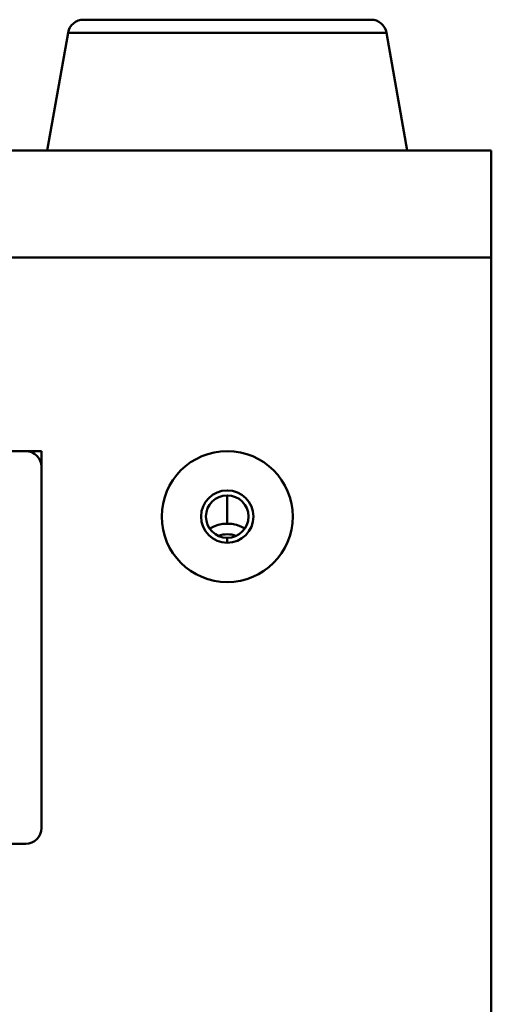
# Model space of a CAD drawing. Header units: inches. Extents: x 8.7 to 68.4, y -2.3 to 39.9.
# Tile 118 of 118: x 61.4 to 62.3, y 36.9 to 38.8. Entities that reach past the tile are written whole.
import ezdxf

# ---------------------------------------------------------------- set-up
doc = ezdxf.new("R2010")
doc.units = ezdxf.units.IN
doc.header["$MEASUREMENT"] = 0
doc.layers.add('Visible Edges(ROSSANSI)', color=7, linetype='Continuous', lineweight=50)
doc.layers.add('Visible Tangent Edges(ROSSANSI)', color=7, linetype='Continuous', lineweight=50)

msp = doc.modelspace()

# ---------------------------------------------------------------- linework, layer by layer
at = {"layer": 'Visible Edges(ROSSANSI)'}
for p, q in [((61.481, 38.7646), (62.0295, 38.7646)), ((61.4515, 38.7398), (61.4118, 38.5146)), ((62.0591, 38.7398), (62.0988, 38.5146)), ((39.8391, 38.5146), (62.2591, 38.5146)), ((62.2591, 38.3108), (62.2591, 38.5146)), ((62.2591, 38.3108), (62.2591, 34.9225)), ((59.9308, 37.9408), (61.3708, 37.9408)), ((61.3708, 37.9408), (61.4008, 37.9408)), ((61.4008, 37.9408), (61.4008, 37.9108)), ((61.4008, 37.9108), (61.4008, 37.2208)), ((61.3708, 37.1908), (59.9308, 37.1908))]:
    msp.add_line(p, q, dxfattribs=at)
for radius in [0.125, 0.125, 0.05, 0.0406]:
    msp.add_circle((61.7553, 37.8157), radius, dxfattribs=at)
for centre, start, end in [((61.481, 38.7346), 90, 170), ((62.0295, 38.7346), 10, 90), ((61.3708, 37.9108), 0, 90), ((61.3708, 37.2208), 270, 0)]:
    msp.add_arc(centre, 0.03, start, end, dxfattribs=at)
for major_axis, start_param, end_param in [((0.062, 0), 0.998957, 2.142635), ((0.0406, 0), 1.149051, 1.992541)]:
    msp.add_ellipse((61.7553, 37.7439), major_axis=major_axis, ratio=0.939693, start_param=start_param, end_param=end_param, dxfattribs=at)
at = {"layer": 'Visible Tangent Edges(ROSSANSI)'}
for p, q in [((62.0591, 38.7398), (61.4515, 38.7398)), ((39.8391, 38.3108), (62.2591, 38.3108))]:
    msp.add_line(p, q, dxfattribs=at)
for points in [[(61.7553, 37.8022), (61.7553, 37.8243), (61.7553, 37.8441), (61.7553, 37.8563)], [(61.7553, 37.7657), (61.7553, 37.7686), (61.7553, 37.7717), (61.7553, 37.7751)]]:
    msp.add_open_spline(points, degree=3, dxfattribs=at)

doc.saveas('drawing.dxf')
